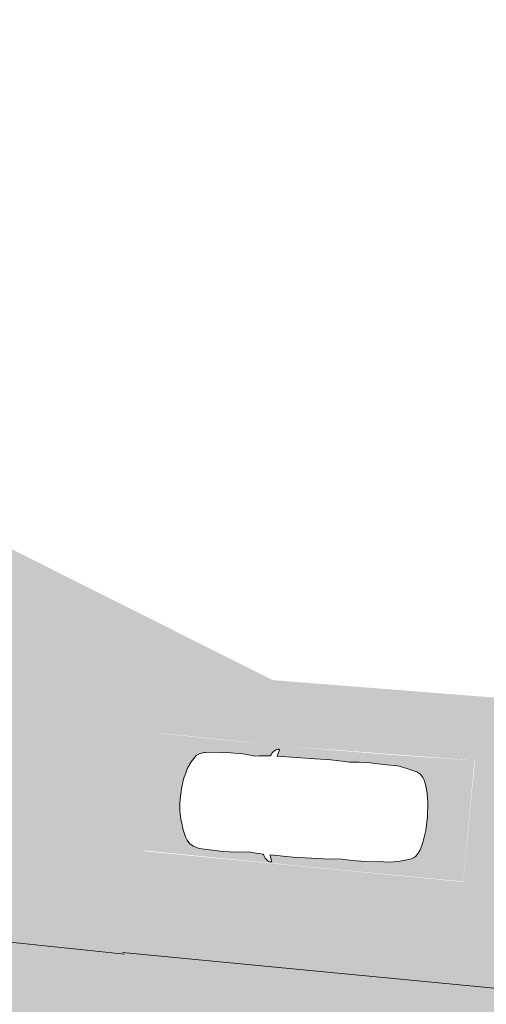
# Model space of a CAD drawing. Header units: metres. Extents: x -862 to 1262, y -354 to 644.
# Tile 20 of 256: x -593 to -584, y 433 to 453. Entities that reach past the tile are written whole.
import ezdxf

# ---------------------------------------------------------------- set-up
doc = ezdxf.new("R2010")
doc.units = ezdxf.units.M
doc.header["$LTSCALE"] = 0.5
doc.set_wipeout_variables(frame=1)
doc.layers.add('BPR_Verkehr_220520', color=7, linetype='Continuous')

# ---------------------------------------------------------------- blocks, each defined once
blk = doc.blocks.new('Fz_bmw_X5_2011_D-2')
at = {"color": 255, "linetype": 'Continuous', "lineweight": 5, "transparency": 33554687}
blk.add_wipeout([(2.185669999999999, -3.6133099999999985), (2.1640099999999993, -3.575199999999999), (2.1255999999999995, -3.53313), (2.094909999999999, -3.4908300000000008), (2.0694099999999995, -3.468309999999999), (2.0430899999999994, -3.44825), (2.01619, -3.430439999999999), (1.9889599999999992, -3.4147), (1.9616399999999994, -3.4008000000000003), (1.9344799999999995, -3.38856), (1.9177799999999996, -3.383589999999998), (1.8946899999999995, -3.005600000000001), (1.8883699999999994, -2.9398000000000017), (1.8660799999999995, -2.8137399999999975), (1.9198199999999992, -2.30358), (1.924889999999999, -1.8180300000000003), (1.8824699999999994, -0.9809399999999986), (1.8647399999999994, -0.8367199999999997), (1.8586899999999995, -0.806519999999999), (1.8071799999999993, -0.6463699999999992), (1.7200599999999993, -0.5048000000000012), (1.4663999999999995, -0.3167099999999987), (1.2294999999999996, -0.21199999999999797), (1.097979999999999, -0.16646999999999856), (0.9474299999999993, -0.1268799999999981), (0.8481399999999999, -0.09244999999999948), (0.7763799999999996, -0.07655999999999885), (0.587629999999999, -0.04262999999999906), (0.3946699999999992, -0.01875000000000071), (0, 0), (-0.19841000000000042, -0.0046400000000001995), (-0.39453000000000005, -0.018739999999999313), (-0.43227000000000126, -0.022599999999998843), (-0.5873999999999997, -0.04260000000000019), (-0.7760600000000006, -0.07650999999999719), (-0.8480200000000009, -0.09244999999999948), (-0.9469700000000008, -0.1268799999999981), (-1.0975200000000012, -0.16646999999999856), (-1.2370600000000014, -0.21260999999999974), (-1.4659400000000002, -0.3167099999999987), (-1.5892400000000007, -0.38613999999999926), (-1.7198100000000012, -0.5048000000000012), (-1.8069200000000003, -0.6463699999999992), (-1.8644900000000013, -0.8367199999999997), (-1.8822200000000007, -0.9809399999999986), (-1.9246400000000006, -1.8180300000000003), (-1.9195700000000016, -2.30358), (-1.8658300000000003, -2.8137399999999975), (-1.8944300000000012, -3.005600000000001), (-1.9147400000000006, -3.3718699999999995), (-1.9342300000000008, -3.38856), (-1.988700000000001, -3.4147), (-2.0428400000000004, -3.44825), (-2.0691600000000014, -3.468309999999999), (-2.0946600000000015, -3.4908300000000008), (-2.1190900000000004, -3.5160199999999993), (-2.1524200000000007, -3.560789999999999), (-2.1748800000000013, -3.5937399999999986), (-2.1946800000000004, -3.6431799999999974), (-2.197430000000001, -3.6870499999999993), (-2.1940900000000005, -3.7042899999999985), (-2.1770300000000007, -3.714129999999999), (-2.1705400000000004, -3.7128499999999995), (-1.9270300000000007, -3.645599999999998), (-1.9449100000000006, -4.544079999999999), (-1.9373400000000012, -5.73316), (-1.8857900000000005, -6.456580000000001), (-1.9148800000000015, -6.85278), (-1.9229600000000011, -7.3508000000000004), (-1.8837400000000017, -8.075700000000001), (-1.87888, -8.34469), (-1.8124000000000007, -8.709869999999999), (-1.7933500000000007, -8.789169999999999), (-1.6821900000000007, -9.15435), (-1.645890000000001, -9.22494), (-1.584540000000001, -9.29604), (-1.5032100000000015, -9.358089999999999), (-1.4485300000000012, -9.39049), (-1.3401400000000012, -9.44246), (-1.242220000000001, -9.480080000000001), (-1.1355700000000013, -9.51419), (-1.021310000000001, -9.54475), (-0.8584400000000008, -9.570789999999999), (-0.5423200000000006, -9.627400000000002), (0.00030999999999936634, -9.657779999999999), (0.5428699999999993, -9.627400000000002), (0.8586999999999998, -9.570789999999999), (0.8706099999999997, -9.573929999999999), (0.8764799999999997, -9.57443), (0.8883599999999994, -9.573820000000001), (0.8944899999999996, -9.572909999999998), (0.9008199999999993, -9.571729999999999), (1.021559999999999, -9.54475), (1.0500399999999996, -9.53763), (1.2424799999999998, -9.480080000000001), (1.399439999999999, -9.41583), (1.5034599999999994, -9.358089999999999), (1.584809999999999, -9.29604), (1.6461399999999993, -9.22494), (1.6663199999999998, -9.188020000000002), (1.6824399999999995, -9.15435), (1.6999399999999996, -9.109919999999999), (1.7375499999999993, -8.99537), (1.7935999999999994, -8.789169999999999), (1.8126499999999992, -8.709869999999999), (1.8642099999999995, -8.456959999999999), (1.8791299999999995, -8.34469), (1.8839999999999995, -8.216650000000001), (1.8943899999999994, -7.92823), (1.9232199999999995, -7.3508000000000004), (1.9235599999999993, -7.29713), (1.915129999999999, -6.85278), (1.8860399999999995, -6.456580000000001), (1.9178999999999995, -6.185029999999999), (1.9375899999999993, -5.73316), (1.9338599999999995, -5.134039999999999), (1.9250699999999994, -3.6445399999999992), (2.1707899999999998, -3.7128499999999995), (2.19644, -3.6968999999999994), (2.1980999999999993, -3.674509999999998), (2.1973, -3.6586599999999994)], dxfattribs=at)
at = {"color": 9, "linetype": 'Continuous', "lineweight": 5, "transparency": 33554687, "flags": 128}
blk.add_lwpolyline([(2.18567, -3.61331), (2.16401, -3.5752), (2.1256, -3.53313), (2.09491, -3.49083), (2.06941, -3.46831), (2.04309, -3.44825), (2.01619, -3.43044), (1.98896, -3.4147), (1.96164, -3.4008), (1.93448, -3.38856), (1.91778, -3.38359), (1.89469, -3.0056), (1.88837, -2.939800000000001), (1.86608, -2.81374), (1.91982, -2.30358), (1.92489, -1.81803), (1.88247, -0.98094), (1.86474, -0.83672), (1.85869, -0.80652), (1.80718, -0.64637), (1.72006, -0.5048), (1.4664, -0.31671), (1.2295, -0.212), (1.09798, -0.16647), (0.9474300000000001, -0.12688), (0.8481400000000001, -0.09245), (0.7763800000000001, -0.07656), (0.5876300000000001, -0.04263), (0.39467, -0.01875), (0, 0), (-0.19841, -0.00464), (-0.39453, -0.01874), (-0.43227, -0.0226), (-0.5873999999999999, -0.04260000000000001), (-0.7760600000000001, -0.07651000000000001), (-0.8480200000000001, -0.09245), (-0.9469700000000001, -0.12688), (-1.09752, -0.16647), (-1.23706, -0.21261), (-1.46594, -0.31671), (-1.58924, -0.38614), (-1.71981, -0.5048), (-1.80692, -0.64637), (-1.86449, -0.83672), (-1.88222, -0.98094), (-1.92464, -1.81803), (-1.91957, -2.30358), (-1.86583, -2.81374), (-1.89443, -3.0056), (-1.91474, -3.37187), (-1.93423, -3.38856), (-1.9887, -3.4147), (-2.04284, -3.44825), (-2.06916, -3.46831), (-2.09466, -3.49083), (-2.11909, -3.51602), (-2.15242, -3.56079), (-2.17488, -3.59374), (-2.19468, -3.64318), (-2.19743, -3.68705), (-2.19409, -3.70429), (-2.17703, -3.71413), (-2.17054, -3.71285), (-1.92703, -3.6456), (-1.94491, -4.54408), (-1.93734, -5.733160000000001), (-1.88579, -6.456580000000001), (-1.91488, -6.852780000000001), (-1.92296, -7.3508), (-1.88374, -8.075700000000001), (-1.87888, -8.34469), (-1.8124, -8.70987), (-1.79335, -8.78917), (-1.68219, -9.15435), (-1.64589, -9.22494), (-1.58454, -9.296040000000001), (-1.50321, -9.35809), (-1.44853, -9.390490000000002), (-1.34014, -9.44246), (-1.24222, -9.480080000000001), (-1.13557, -9.514190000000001), (-1.02131, -9.54475), (-0.8584400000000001, -9.57079), (-0.54232, -9.627400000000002), (0.00031, -9.65778), (0.5428700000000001, -9.627400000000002), (0.8587, -9.57079), (0.8706100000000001, -9.57393), (0.87648, -9.574430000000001), (0.88836, -9.573820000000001), (0.8944900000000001, -9.57291), (0.9008200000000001, -9.57173), (1.02156, -9.54475), (1.05004, -9.53763), (1.24248, -9.480080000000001), (1.39944, -9.415830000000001), (1.50346, -9.35809), (1.58481, -9.296040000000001), (1.64614, -9.22494), (1.66632, -9.188020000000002), (1.68244, -9.15435), (1.69994, -9.10992), (1.73755, -8.995370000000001), (1.7936, -8.78917), (1.81265, -8.70987), (1.86421, -8.45696), (1.87913, -8.34469), (1.884, -8.216650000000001), (1.89439, -7.928230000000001), (1.92322, -7.3508), (1.92356, -7.297130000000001), (1.91513, -6.852780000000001), (1.88604, -6.456580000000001), (1.9179, -6.18503), (1.93759, -5.733160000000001), (1.93386, -5.134040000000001), (1.92507, -3.64454), (2.17079, -3.71285), (2.19644, -3.6969), (2.1981, -3.67451), (2.1973, -3.65866)], close=True, dxfattribs=at)
at = {"color": 255, "linetype": 'Continuous', "lineweight": 5, "transparency": 33554687}
blk.add_wipeout([(-0.5423184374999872, -9.627401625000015), (0.00030800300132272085, -9.657776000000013), (0.5428741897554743, -9.62740162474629), (0.8586960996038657, -9.570794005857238), (0.87060537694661, -9.573930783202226), (0.8764773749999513, -9.574434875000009), (0.8883581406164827, -9.57382276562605), (0.8944877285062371, -9.572909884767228), (0.9008239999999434, -9.571728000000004), (1.0215574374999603, -9.544748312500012), (1.0500385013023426, -9.537630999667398), (1.2424758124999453, -9.480080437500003), (1.399442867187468, -9.415826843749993), (1.5034594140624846, -9.358088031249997), (1.5848056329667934, -9.29604498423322), (1.6461414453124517, -9.224935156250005), (1.6663199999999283, -9.188016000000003), (1.6824430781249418, -9.154353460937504), (1.6999421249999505, -9.109921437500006), (1.7375549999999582, -8.99537050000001), (1.7935999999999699, -8.789167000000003), (1.8126479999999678, -8.709872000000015), (1.8642080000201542, -8.45695999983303), (1.8791320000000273, -8.34468800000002), (1.8839968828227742, -8.216654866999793), (1.8943920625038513, -7.928229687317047), (1.9232159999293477, -7.350796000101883), (1.9235589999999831, -7.297127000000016), (1.9151274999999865, -6.852778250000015), (1.8860439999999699, -6.456584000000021), (1.91790285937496, -6.185025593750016), (1.9375906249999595, -5.733155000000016), (1.9338631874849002, -5.134035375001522), (1.9250697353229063, -3.6445397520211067), (2.1707880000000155, -3.712851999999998), (2.1964363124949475, -3.696896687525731), (2.1980999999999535, -3.674511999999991), (2.197302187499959, -3.6586612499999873), (2.1856679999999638, -3.613308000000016), (2.164007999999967, -3.575203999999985), (2.125596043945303, -3.533130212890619), (2.0949083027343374, -3.4908327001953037), (2.0694098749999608, -3.468309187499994), (2.043088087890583, -3.4482474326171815), (2.016188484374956, -3.430444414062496), (1.9889566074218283, -3.4146971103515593), (1.9616379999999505, -3.4008024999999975), (1.934478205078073, -3.3885575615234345), (1.9177777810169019, -3.383594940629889), (1.894685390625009, -3.0055995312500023), (1.8883720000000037, -2.939803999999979), (1.8660800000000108, -2.813743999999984), (1.919816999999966, -2.3035785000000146), (1.924894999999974, -1.818026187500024), (1.8824680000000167, -0.9809440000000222), (1.8647400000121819, -0.8367240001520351), (1.858694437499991, -0.8065238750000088), (1.8071764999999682, -0.6463710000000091), (1.7200613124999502, -0.5048046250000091), (1.4664000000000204, -0.31670800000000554), (1.2295020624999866, -0.21200325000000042), (1.0979793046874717, -0.1664726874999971), (0.9474274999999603, -0.12688099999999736), (0.8481419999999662, -0.09245350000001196), (0.7763840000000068, -0.0765559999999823), (0.5876313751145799, -0.042626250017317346), (0.39467200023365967, -0.018751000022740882), (-4.440892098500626e-16, 0), (-0.19840512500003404, -0.004637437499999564), (-0.39452500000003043, -0.018742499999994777), (-0.43227487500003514, -0.022603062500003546), (-0.5873973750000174, -0.042604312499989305), (-0.7760600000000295, -0.07651199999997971), (-0.8480160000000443, -0.09245350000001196), (-0.9469674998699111, -0.12688099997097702), (-1.0975200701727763, -0.1664726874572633), (-1.2370601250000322, -0.2126131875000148), (-1.4659439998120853, -0.31670799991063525), (-1.5892440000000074, -0.3861440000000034), (-1.719809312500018, -0.5048046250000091), (-1.806924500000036, -0.6463710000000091), (-1.86448800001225, -0.8367240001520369), (-1.8822160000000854, -0.9809440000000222), (-1.9246430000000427, -1.818026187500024), (-1.9195650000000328, -2.3035785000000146), (-1.8658280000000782, -2.813743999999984), (-1.894433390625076, -3.005599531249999), (-1.9147431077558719, -3.371867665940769), (-1.9342262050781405, -3.3885575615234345), (-1.9887046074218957, -3.4146971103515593), (-2.04283608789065, -3.4482474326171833), (-2.069157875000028, -3.468309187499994), (-2.0946563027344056, -3.4908327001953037), (-2.119085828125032, -3.5160209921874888), (-2.1524214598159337, -3.5607925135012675), (-2.1748830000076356, -3.5937415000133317), (-2.194684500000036, -3.6431809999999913), (-2.197433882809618, -3.687050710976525), (-2.1940884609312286, -3.704289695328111), (-2.177025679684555, -3.714127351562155), (-2.1705360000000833, -3.712851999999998), (-1.9270303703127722, -3.6456043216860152), (-1.9449120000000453, -4.544075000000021), (-1.9373386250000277, -5.7331550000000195), (-1.8857920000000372, -6.456584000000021), (-1.914875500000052, -6.852778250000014), (-1.922963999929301, -7.350796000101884), (-1.8837448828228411, -8.07570242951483), (-1.8788799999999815, -8.34468800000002), (-1.8123960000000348, -8.709872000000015), (-1.7933480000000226, -8.789167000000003), (-1.6821910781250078, -9.154353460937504), (-1.6458894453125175, -9.224935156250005), (-1.5845383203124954, -9.296044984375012), (-1.5032074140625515, -9.358088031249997), (-1.448532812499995, -9.390492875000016), (-1.340140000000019, -9.442455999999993), (-1.2422238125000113, -9.480080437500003), (-1.135567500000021, -9.514188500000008), (-1.0213054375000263, -9.544748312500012), (-0.8584440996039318, -9.570794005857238)], dxfattribs=at)
at = {"color": 9, "linetype": 'Continuous', "lineweight": 5, "transparency": 33554687, "flags": 128}
blk.add_lwpolyline([(-0.5423184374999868, -9.627401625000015), (0.0003080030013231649, -9.657776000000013), (0.5428741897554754, -9.627401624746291), (0.858696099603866, -9.57079400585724), (0.8706053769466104, -9.573930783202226), (0.8764773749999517, -9.574434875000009), (0.8883581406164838, -9.573822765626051), (0.8944877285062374, -9.57290988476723), (0.9008239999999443, -9.571728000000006), (1.021557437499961, -9.544748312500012), (1.050038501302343, -9.5376309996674), (1.242475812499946, -9.480080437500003), (1.399442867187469, -9.415826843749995), (1.503459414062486, -9.358088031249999), (1.584805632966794, -9.29604498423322), (1.646141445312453, -9.224935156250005), (1.666319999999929, -9.188016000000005), (1.682443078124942, -9.154353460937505), (1.699942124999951, -9.109921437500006), (1.737554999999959, -8.995370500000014), (1.793599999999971, -8.789167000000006), (1.812647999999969, -8.709872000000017), (1.864208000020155, -8.456959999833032), (1.879132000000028, -8.344688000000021), (1.883996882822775, -8.216654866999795), (1.894392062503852, -7.928229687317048), (1.923215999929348, -7.350796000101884), (1.923558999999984, -7.297127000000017), (1.915127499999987, -6.852778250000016), (1.886043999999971, -6.456584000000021), (1.917902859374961, -6.185025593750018), (1.93759062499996, -5.733155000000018), (1.933863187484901, -5.134035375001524), (1.925069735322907, -3.644539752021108), (2.170788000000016, -3.712851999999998), (2.196436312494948, -3.696896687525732), (2.198099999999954, -3.674511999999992), (2.19730218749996, -3.658661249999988), (2.185667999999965, -3.613308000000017), (2.164007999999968, -3.575203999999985), (2.125596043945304, -3.533130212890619), (2.094908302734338, -3.490832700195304), (2.069409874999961, -3.468309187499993), (2.043088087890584, -3.448247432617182), (2.016188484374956, -3.430444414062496), (1.988956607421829, -3.414697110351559), (1.961637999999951, -3.400802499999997), (1.934478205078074, -3.388557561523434), (1.917777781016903, -3.38359494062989), (1.89468539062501, -3.005599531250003), (1.888372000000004, -2.939803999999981), (1.866080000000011, -2.813743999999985), (1.919816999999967, -2.303578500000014), (1.924894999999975, -1.818026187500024), (1.882468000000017, -0.980944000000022), (1.864740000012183, -0.8367240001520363), (1.858694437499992, -0.8065238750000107), (1.807176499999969, -0.6463710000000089), (1.720061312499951, -0.5048046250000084), (1.466400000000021, -0.3167080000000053), (1.229502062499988, -0.2120032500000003), (1.097979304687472, -0.1664726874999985), (0.9474274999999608, -0.1268809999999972), (0.8481419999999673, -0.09245350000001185), (0.7763840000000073, -0.07655599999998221), (0.5876313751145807, -0.04262625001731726), (0.3946720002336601, -0.0187510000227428), (0, 0), (-0.1984051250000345, -0.0046374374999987), (-0.39452500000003, -0.01874249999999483), (-0.4322748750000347, -0.02260306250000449), (-0.5873973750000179, -0.04260431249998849), (-0.7760600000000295, -0.0765119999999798), (-0.8480160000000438, -0.09245350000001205), (-0.9469674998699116, -0.1268809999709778), (-1.097520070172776, -0.1664726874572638), (-1.237060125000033, -0.212613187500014), (-1.465943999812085, -0.3167079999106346), (-1.589244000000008, -0.3861440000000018), (-1.719809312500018, -0.5048046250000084), (-1.806924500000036, -0.6463710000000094), (-1.86448800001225, -0.8367240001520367), (-1.882216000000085, -0.9809440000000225), (-1.924643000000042, -1.818026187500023), (-1.919565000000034, -2.303578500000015), (-1.865828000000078, -2.813743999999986), (-1.894433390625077, -3.00559953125), (-1.914743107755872, -3.371867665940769), (-1.93422620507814, -3.388557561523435), (-1.988704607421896, -3.41469711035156), (-2.042836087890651, -3.448247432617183), (-2.069157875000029, -3.468309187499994), (-2.094656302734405, -3.490832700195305), (-2.119085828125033, -3.51602099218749), (-2.152421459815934, -3.56079251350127), (-2.174883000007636, -3.593741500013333), (-2.194684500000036, -3.643180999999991), (-2.197433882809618, -3.687050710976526), (-2.194088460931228, -3.704289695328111), (-2.177025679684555, -3.714127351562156), (-2.170536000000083, -3.712851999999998), (-1.927030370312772, -3.645604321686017), (-1.944912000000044, -4.544075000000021), (-1.937338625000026, -5.73315500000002), (-1.885792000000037, -6.456584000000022), (-1.914875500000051, -6.852778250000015), (-1.9229639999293, -7.350796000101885), (-1.883744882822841, -8.075702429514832), (-1.87887999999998, -8.344688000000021), (-1.812396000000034, -8.709872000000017), (-1.793348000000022, -8.789167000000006), (-1.682191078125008, -9.154353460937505), (-1.645889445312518, -9.224935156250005), (-1.584538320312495, -9.296044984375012), (-1.503207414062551, -9.358088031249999), (-1.448532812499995, -9.390492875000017), (-1.340140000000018, -9.442455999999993), (-1.242223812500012, -9.480080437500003), (-1.13556750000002, -9.51418850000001), (-1.021305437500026, -9.544748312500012), (-0.8584440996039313, -9.57079400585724), (-0.5423184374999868, -9.627401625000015)], close=True, dxfattribs=at)

msp = doc.modelspace()

# ---------------------------------------------------------------- hatches: boundary and pattern name
at = {"layer": 'BPR_Verkehr_220520', "linetype": 'Continuous', "lineweight": 0, "true_color": 0xe4e6e5, "transparency": 33554687}
h = msp.add_hatch(color=254, dxfattribs=at)
h.paths.add_polyline_path([(-698.9240738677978, 452.6214553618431), (-699.733108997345, 450.9008955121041), (-683.8798624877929, 406.3282036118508), (-682.0868180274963, 406.9708919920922), (-682.2006113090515, 407.3141090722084), (-682.3072113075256, 407.6317090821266), (-682.6753125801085, 409.0435167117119), (-682.8964143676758, 410.4856725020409), (-682.9681765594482, 411.9429128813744), (-682.8898396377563, 413.3998146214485), (-682.6622327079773, 414.8409580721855), (-682.2877647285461, 416.2510903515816), (-681.770399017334, 417.6152868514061), (-681.1156113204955, 418.9191090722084), (-680.2874557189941, 420.1578165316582), (-679.8508535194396, 420.7239383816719), (-679.3131113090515, 421.3756090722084), (-678.0912253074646, 422.7971613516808), (-676.6928651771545, 424.336823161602), (-676.3112959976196, 424.7381709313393), (-675.6341606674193, 425.4253893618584), (-674.9329056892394, 426.0879773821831), (-674.2084264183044, 426.7250890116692), (-673.461647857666, 427.335910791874), (-672.6935235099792, 427.9196628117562), (-671.9050340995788, 428.4755997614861), (-671.0971863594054, 429.0030118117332), (-670.2710117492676, 429.5012255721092), (-669.6467505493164, 429.8478969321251), (-669.0105134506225, 430.1720656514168), (-668.363109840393, 430.4733156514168), (-667.7053649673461, 430.7512629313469), (-667.0381172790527, 431.0055531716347), (-666.362217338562, 431.2358622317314), (-665.6785267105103, 431.4418965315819), (-664.9879169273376, 431.6233934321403), (-664.5536594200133, 431.7241551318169), (-664.1172639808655, 431.8152129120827), (-663.6789474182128, 431.8965215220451), (-663.2389274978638, 431.9680405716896), (-662.7974228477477, 432.0297345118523), (-662.3546528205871, 432.0815727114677), (-661.9108373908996, 432.1235294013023), (-661.4661971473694, 432.1555851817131), (-661.3796638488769, 432.160666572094), (-661.2931093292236, 432.1653728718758), (-661.2065352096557, 432.1697039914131), (-661.1199431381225, 432.1736598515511), (-661.033334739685, 432.177240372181), (-660.9467116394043, 432.1804454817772), (-660.8600754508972, 432.1832751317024), (-660.7734278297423, 432.1857292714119), (-659.3037338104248, 432.2133608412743), (-657.8337924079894, 432.2193861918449), (-656.3639212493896, 432.2038040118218), (-654.8944379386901, 432.1666176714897), (-653.4256599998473, 432.107835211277), (-651.957904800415, 432.0274693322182), (-650.4914894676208, 431.9255373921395), (-649.0267308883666, 431.8020614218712), (-648.6323390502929, 431.7651060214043), (-648.2380966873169, 431.726588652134), (-647.8440100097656, 431.6865099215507), (-647.4500851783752, 431.6448704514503), (-647.0563283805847, 431.6016709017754), (-646.6627457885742, 431.5569119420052), (-646.2693435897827, 431.5105942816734), (-645.876127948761, 431.4627186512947), (-608.2617194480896, 426.807386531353), (-607.1510102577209, 426.6706997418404), (-606.0401131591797, 426.5355490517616), (-604.9290302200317, 426.4019347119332), (-603.8177635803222, 426.2698569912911), (-602.7063153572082, 426.1393161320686), (-601.5946876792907, 426.0103123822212), (-600.4828826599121, 425.8828460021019), (-599.3709024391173, 425.7569172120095), (-598.5944911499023, 425.6699139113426), (-597.8179962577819, 425.5836602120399), (-597.0414184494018, 425.4981562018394), (-596.2647584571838, 425.4134019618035), (-595.488016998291, 425.3293975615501), (-594.7111948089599, 425.2461431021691), (-593.9342925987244, 425.1636386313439), (-593.157311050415, 425.081884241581), (-592.8507887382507, 425.0498408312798), (-592.5442543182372, 425.0179134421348), (-592.2377077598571, 424.986102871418), (-591.9311490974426, 424.954409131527), (-591.6245783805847, 424.922832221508), (-591.3179956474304, 424.8913721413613), (-591.0114009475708, 424.8600289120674), (-590.7047943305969, 424.8288025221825), (-590.0991783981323, 424.7674702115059), (-589.4935164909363, 424.7065935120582), (-588.8878089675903, 424.6461724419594), (-588.2820561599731, 424.5862070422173), (-587.6762584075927, 424.5266973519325), (-587.0704160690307, 424.467643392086), (-586.4645294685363, 424.4090452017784), (-585.8585994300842, 424.3508980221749), (-585.7824177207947, 424.3436204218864), (-585.706234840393, 424.3363499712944), (-585.6300512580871, 424.3290867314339), (-585.5538670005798, 424.3218307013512), (-585.4776820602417, 424.3145818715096), (-585.4014964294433, 424.3073402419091), (-585.3253101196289, 424.3001058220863), (-585.2491237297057, 424.2928786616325), (-561.4382702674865, 422.0352803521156), (-560.9383931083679, 421.9878850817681), (-559.5104947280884, 421.852500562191), (-559.2485393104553, 421.8277504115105), (-558.9865676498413, 421.8031726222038), (-558.7245798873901, 421.7787672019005), (-558.4625761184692, 421.7545341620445), (-558.2005564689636, 421.7304735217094), (-557.9385210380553, 421.7065852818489), (-557.6764699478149, 421.6828694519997), (-557.4144033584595, 421.6593255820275), (-556.2937040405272, 421.4873068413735), (-555.2035251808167, 421.1757512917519), (-554.1611694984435, 420.7295994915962), (-553.1831803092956, 420.1559323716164), (-552.2850793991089, 419.4638546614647), (-551.4811206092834, 418.6643504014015), (-550.7840636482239, 417.770108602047), (-550.2049715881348, 416.795321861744), (-550.0134033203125, 416.3972869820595), (-549.841606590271, 415.9903274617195), (-549.689995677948, 415.5754247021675), (-549.5589362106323, 415.1535792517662), (-549.4487442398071, 414.7258084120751), (-549.3596854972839, 414.2931437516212), (-549.2919747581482, 413.8566286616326), (-549.2457752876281, 413.4173158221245), (-549.242875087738, 413.3803352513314), (-549.24012733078, 413.343343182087), (-549.2375320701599, 413.3063400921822), (-549.2350893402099, 413.2693266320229), (-549.2327991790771, 413.2323034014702), (-549.230661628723, 413.1952710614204), (-549.2286767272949, 413.1582302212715), (-549.2268445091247, 413.1211813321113), (-549.2258451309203, 413.0995414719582), (-549.2248978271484, 413.0778992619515), (-549.2240026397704, 413.0562548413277), (-549.223159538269, 413.0346083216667), (-549.2223685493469, 413.0129598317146), (-549.2216296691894, 412.9913095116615), (-549.2209429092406, 412.9696574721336), (-549.2203082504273, 412.948003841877), (-549.605615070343, 407.2321739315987), (-544.168897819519, 406.8213330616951), (-543.9325186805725, 409.9493727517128), (-543.8531610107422, 410.9995243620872), (-543.5297781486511, 412.8751601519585), (-542.8568813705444, 414.6555522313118), (-541.8588468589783, 416.2762043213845), (-540.5718293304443, 417.6784068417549), (-539.0424521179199, 418.8113637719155), (-537.3261182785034, 419.6340327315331), (-535.485003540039, 420.1166118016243), (-533.5858039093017, 420.2416191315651), (-533.3607197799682, 420.2350219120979), (-533.1356318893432, 420.2285514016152), (-532.9105403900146, 420.2222076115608), (-532.6854453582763, 420.2159905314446), (-532.4603468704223, 420.2099001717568), (-532.2352449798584, 420.2039365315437), (-532.0101397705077, 420.198099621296), (-531.7850313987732, 420.1923894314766), (-531.7319487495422, 420.1908227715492), (-531.6788820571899, 420.1887863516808), (-531.6258354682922, 420.1862803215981), (-531.5728131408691, 420.1833048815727), (-531.5198192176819, 420.1798602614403), (-531.4668578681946, 420.175946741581), (-531.413933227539, 420.1715646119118), (-531.3610494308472, 420.1667142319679), (-471.8896987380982, 414.4466201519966), (-471.8167298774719, 414.4340952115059), (-471.7464104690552, 414.4109325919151), (-471.6802822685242, 414.377640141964), (-471.6197951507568, 414.3349478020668), (-471.5662753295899, 414.2837916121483), (-471.5208962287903, 414.2252932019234), (-471.4846528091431, 414.1607351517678), (-471.458339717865, 414.0915329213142), (-470.9498751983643, 412.3469959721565), (-467.074003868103, 411.9742055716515), (-456.5845948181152, 410.9653095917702), (-455.4479799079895, 410.7725371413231), (-454.350874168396, 410.41839920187), (-453.3160606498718, 409.9102499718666), (-452.3650287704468, 409.2586419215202), (-451.517528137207, 408.4771066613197), (-450.791158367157, 407.5818739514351), (-450.2010035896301, 406.5915346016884), (-449.7593130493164, 405.5266565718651), (-449.7466848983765, 405.4883630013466), (-449.7342498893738, 405.4500062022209), (-449.7220083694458, 405.4115872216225), (-449.709960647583, 405.3731070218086), (-449.6981070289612, 405.3345665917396), (-449.686447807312, 405.2959669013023), (-449.6749832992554, 405.2573089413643), (-449.6637138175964, 405.2185938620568), (-449.648486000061, 405.1650859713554), (-449.6336304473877, 405.1114735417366), (-449.6191480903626, 405.0577591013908), (-449.6050396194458, 405.0039452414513), (-449.5913057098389, 404.9500345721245), (-449.5779470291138, 404.8960297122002), (-449.5649642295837, 404.8419332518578), (-449.5523579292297, 404.7877478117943), (-448.3920222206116, 399.7205241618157), (-441.9215713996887, 399.5003504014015), (-441.9113037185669, 399.602522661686), (-441.8999874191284, 399.7045840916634), (-441.8876236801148, 399.8065239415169), (-441.8742138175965, 399.9083314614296), (-441.8597592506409, 400.0099959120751), (-441.8442614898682, 400.1115065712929), (-441.8277221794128, 400.2128527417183), (-441.8101431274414, 400.314023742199), (-441.803417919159, 400.3511796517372), (-441.7965524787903, 400.3883097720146), (-441.7895468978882, 400.4254137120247), (-441.782401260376, 400.4624909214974), (-441.7751156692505, 400.4995408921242), (-441.7676902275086, 400.5365630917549), (-441.7601250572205, 400.5735569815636), (-441.7524202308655, 400.6105221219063), (-441.6112498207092, 401.1939630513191), (-441.4353269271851, 401.7678825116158), (-441.2252854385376, 402.3302124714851), (-440.9818822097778, 402.878926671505), (-440.7059943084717, 403.412047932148), (-440.3986158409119, 403.9276552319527), (-440.0608543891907, 404.4238906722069), (-439.6939270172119, 404.8989661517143), (-439.6700663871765, 404.9279028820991), (-439.6460973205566, 404.9567500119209), (-439.6220202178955, 404.9855070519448), (-439.5978354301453, 405.0141735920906), (-439.5735433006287, 405.0427492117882), (-439.5491441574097, 405.0712335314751), (-439.5246383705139, 405.0996261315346), (-439.5000264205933, 405.1279264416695), (-438.9174169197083, 405.7409368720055), (-438.2850945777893, 406.3025275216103), (-437.607581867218, 406.8086817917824), (-436.8897245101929, 407.2557795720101), (-436.1366567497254, 407.6406231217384), (-435.3537646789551, 407.9604599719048), (-434.5466476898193, 408.2130025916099), (-433.7210793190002, 408.396449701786), (-433.6839800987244, 408.4029888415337), (-433.6468564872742, 408.4093881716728), (-433.6097090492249, 408.4156476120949), (-433.5725382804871, 408.4217670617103), (-433.5353447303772, 408.4277464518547), (-433.4981289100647, 408.4335856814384), (-433.4608913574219, 408.4392846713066), (-433.4236326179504, 408.444843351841), (-433.2138966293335, 408.4734657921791), (-433.0036017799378, 408.4976423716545), (-432.792842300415, 408.5173622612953), (-432.5817126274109, 408.5326166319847), (-432.3703073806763, 408.5433986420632), (-432.1587212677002, 408.5497034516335), (-431.9470491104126, 408.5515282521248), (-431.7353857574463, 408.5488722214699), (-431.6598614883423, 408.5468393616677), (-431.5843547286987, 408.5442360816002), (-431.5088697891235, 408.541062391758), (-431.4334109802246, 408.5373184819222), (-431.3579826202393, 408.5330045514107), (-431.2825890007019, 408.5281208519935), (-431.2072344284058, 408.5226676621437), (-431.1319232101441, 408.516645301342), (-431.115195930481, 408.515229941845), (-431.098471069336, 408.5137865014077), (-431.0817486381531, 408.5123149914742), (-431.0650287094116, 408.5108154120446), (-431.0483113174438, 408.5092877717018), (-431.0315965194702, 408.507732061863), (-431.014884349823, 408.5061483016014), (-430.9981748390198, 408.5045364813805), (-429.8108804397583, 408.3913689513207), (-429.1806362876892, 408.3332186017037), (-428.5502717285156, 408.2763892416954), (-427.9197894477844, 408.2208810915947), (-427.2891922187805, 408.1666944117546), (-426.6584828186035, 408.1138294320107), (-426.0276639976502, 408.0622863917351), (-425.3967385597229, 408.0120655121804), (-424.765709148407, 407.9631670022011), (-424.1666581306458, 407.567010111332), (-422.3442588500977, 407.4370523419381), (-420.521107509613, 407.3181092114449), (-418.6972707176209, 407.2101850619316), (-416.8728150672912, 407.1132838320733), (-415.0478071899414, 407.0274090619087), (-413.222313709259, 406.9525638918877), (-411.3964012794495, 406.8887510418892), (-409.5701366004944, 406.8359728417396), (-408.7588043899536, 406.8114880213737), (-407.9477127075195, 406.7800279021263), (-407.136921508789, 406.7415948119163), (-406.3264907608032, 406.6961915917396), (-405.5164803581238, 406.6438215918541), (-404.7069502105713, 406.5844886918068), (-403.8979601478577, 406.5181972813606), (-403.0895700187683, 406.4449522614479), (-337.0833149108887, 400.1781649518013), (-336.6982389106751, 400.1540663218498), (-336.3124102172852, 400.1547670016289), (-335.9274242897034, 400.1802641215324), (-335.5448730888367, 400.230452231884), (-335.166338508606, 400.3051238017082), (-334.793385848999, 400.403970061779), (-334.4275573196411, 400.5265822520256), (-334.0703645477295, 400.6724509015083), (-333.8316809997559, 400.7728834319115), (-333.5888862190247, 400.8629235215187), (-333.3424324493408, 400.9424034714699), (-333.0927787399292, 401.01117522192), (-332.8403901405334, 401.0691106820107), (-332.5857367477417, 401.1161019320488), (-332.3292929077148, 401.1520614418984), (-332.0715363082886, 401.1769222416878), (-331.9448769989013, 401.1850390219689), (-331.8180743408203, 401.1904749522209), (-331.6911850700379, 401.1932274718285), (-331.5642659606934, 401.1932953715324), (-331.4373738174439, 401.1906786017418), (-331.3105654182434, 401.1853783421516), (-331.1838975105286, 401.1773969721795), (-331.0574267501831, 401.1667380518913), (-316.6149819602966, 399.7955694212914), (-316.1051357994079, 399.7339180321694), (-315.5991270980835, 399.6461729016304), (-315.0982904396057, 399.5325654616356), (-314.6039467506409, 399.3933953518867), (-314.1173998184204, 399.2290296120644), (-313.6399328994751, 399.0399017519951), (-313.172805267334, 398.8265105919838), (-312.7172489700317, 398.5894189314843), (-312.4436175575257, 398.4283517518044), (-312.1788891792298, 398.2530359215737), (-311.9238058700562, 398.0639611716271), (-311.6790819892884, 397.8616569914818), (-311.4454028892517, 397.6466899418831), (-311.2234229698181, 397.4196620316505), (-311.0137638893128, 397.1812090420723), (-310.8170127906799, 396.9319987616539), (-303.4797761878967, 401.8853854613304), (-303.6926952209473, 402.2303774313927), (-303.8796245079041, 402.5901153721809), (-304.0395476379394, 402.9626452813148), (-304.1715957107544, 403.3459431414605), (-304.2750512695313, 403.7379264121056), (-304.349352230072, 404.1364653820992), (-304.3940948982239, 404.5393947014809), (-304.4090361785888, 404.9445251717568), (-304.3880193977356, 405.4248821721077), (-304.325129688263, 405.9015680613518), (-304.2208476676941, 406.3709397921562), (-304.0759703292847, 406.8294101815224), (-303.8916048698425, 407.2734754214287), (-303.6691603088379, 407.6997417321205), (-303.4103366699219, 408.1049514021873), (-303.1171119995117, 408.4860076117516), (-308.4660243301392, 415.1750665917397), (-308.5006226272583, 415.1426362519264), (-308.5351108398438, 415.1100889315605), (-308.5694886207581, 415.0774249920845), (-308.6037555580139, 415.04464479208), (-308.6379112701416, 415.0117487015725), (-308.6719553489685, 414.9787371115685), (-308.7058874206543, 414.9456104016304), (-308.7397071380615, 414.9123689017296), (-309.5611798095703, 414.1568714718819), (-310.4333208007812, 413.4604780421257), (-311.3518866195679, 412.8265769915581), (-312.3124078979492, 412.2582526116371), (-313.3102111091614, 411.7582701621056), (-314.3404413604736, 411.3290623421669), (-315.3980859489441, 410.9727175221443), (-316.4779988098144, 410.690969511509), (-316.5163759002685, 410.6824240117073), (-316.5547738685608, 410.6739728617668), (-316.5931924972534, 410.6656160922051), (-316.6316315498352, 410.6573537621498), (-316.6700907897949, 410.6491859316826), (-316.7085699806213, 410.6411126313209), (-316.7470688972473, 410.6331339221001), (-316.7855872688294, 410.6252496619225), (-317.0599200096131, 410.5719401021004), (-317.3351419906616, 410.5234301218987), (-317.6111692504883, 410.4797345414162), (-317.8879175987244, 410.4408666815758), (-318.1653025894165, 410.4068384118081), (-318.4432395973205, 410.377660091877), (-318.7216438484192, 410.3533406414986), (-319.0004301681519, 410.3338840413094), (-319.0411698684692, 410.3314006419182), (-319.081911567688, 410.3289213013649), (-319.1226535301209, 410.3264461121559), (-319.163395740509, 410.3239750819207), (-319.2041381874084, 410.3215082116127), (-319.2448809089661, 410.3190455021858), (-319.2856238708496, 410.3165869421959), (-319.3263665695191, 410.3141325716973), (-319.4021290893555, 410.3095796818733), (-319.4778914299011, 410.3050412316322), (-319.5536546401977, 410.3005171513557), (-319.6294186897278, 410.2960074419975), (-319.7051835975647, 410.2915121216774), (-319.7809493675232, 410.2870311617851), (-319.8567159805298, 410.2825645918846), (-319.9324843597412, 410.278112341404), (-320.0461043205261, 410.2714637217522), (-320.1597261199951, 410.2648464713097), (-320.2733497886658, 410.2582615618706), (-320.3869753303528, 410.251709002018), (-320.5006027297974, 410.2451887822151), (-320.6142319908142, 410.2387009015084), (-320.727863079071, 410.2322453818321), (-320.8414960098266, 410.2258222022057), (-320.8865078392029, 410.2232870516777), (-320.9315199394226, 410.2207567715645), (-320.9765323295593, 410.2182315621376), (-321.021544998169, 410.2157114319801), (-321.0665579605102, 410.2131963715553), (-321.1115711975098, 410.2106863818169), (-321.1565847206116, 410.2081814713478), (-321.2015985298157, 410.2056816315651), (-321.2578179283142, 410.2030916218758), (-321.3140760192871, 410.2015564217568), (-321.3703530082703, 410.2010768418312), (-321.4266290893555, 410.201653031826), (-321.4828844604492, 410.2032847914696), (-321.5390993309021, 410.2059715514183), (-321.5952538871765, 410.2097123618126), (-321.6513284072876, 410.2145059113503), (-331.7910863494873, 411.1771981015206), (-334.2798943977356, 411.4134913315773), (-335.6721774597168, 411.545677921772), (-341.3250061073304, 412.0823706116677), (-352.4581547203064, 413.1393776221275), (-354.9469627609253, 413.3756708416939), (-366.4552095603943, 414.4682905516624), (-368.9440175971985, 414.7045837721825), (-386.9032679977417, 416.4096767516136), (-389.3920760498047, 416.6459699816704), (-401.1790587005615, 417.7650535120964), (-403.6678667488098, 418.0013467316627), (-419.9118178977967, 419.5435852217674), (-420.0835806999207, 419.5599530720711), (-420.2553319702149, 419.5764404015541), (-420.4270717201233, 419.593047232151), (-420.5987998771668, 419.6097735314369), (-420.7705163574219, 419.6266193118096), (-420.94222108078, 419.6435845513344), (-421.1139139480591, 419.6606692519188), (-421.2855948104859, 419.6778733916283), (-421.5343271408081, 419.7030130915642), (-421.7830340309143, 419.7284031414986), (-422.031715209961, 419.7540439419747), (-422.2803703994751, 419.7799354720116), (-422.5289993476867, 419.8060776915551), (-422.7776018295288, 419.8324705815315), (-423.026177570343, 419.8591141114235), (-423.27472631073, 419.8860082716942), (-423.2751157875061, 419.8824256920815), (-423.3364038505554, 419.8939911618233), (-423.3976986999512, 419.9055205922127), (-423.4590003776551, 419.9170136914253), (-423.5203088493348, 419.9284704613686), (-423.5816241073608, 419.9398908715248), (-423.6429461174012, 419.951274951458), (-423.7042748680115, 419.9626226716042), (-423.7656103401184, 419.9739340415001), (-423.7717566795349, 419.9405502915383), (-425.1702356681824, 420.1977088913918), (-426.5721521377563, 420.4354151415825), (-427.9772355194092, 420.6536231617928), (-429.3852146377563, 420.8522908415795), (-430.7958177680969, 421.031379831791), (-432.2087726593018, 421.1908555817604), (-433.6238066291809, 421.3306873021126), (-435.0406465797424, 421.4508480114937), (-440.167746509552, 421.9439845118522), (-441.1463787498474, 422.099769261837), (-442.0982432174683, 422.3753485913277), (-443.0087349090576, 422.7664941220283), (-443.8638836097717, 423.2672042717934), (-444.6505682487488, 423.8697963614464), (-445.3567182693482, 424.5650244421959), (-445.971498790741, 425.3422212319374), (-446.4854768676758, 426.1894617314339), (-446.671528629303, 426.5395995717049), (-446.8400035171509, 426.8985257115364), (-446.9904877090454, 427.2653584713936), (-447.122611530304, 427.6391967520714), (-447.2360504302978, 428.0191222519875), (-447.3305257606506, 428.4042016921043), (-447.4058054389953, 428.7934891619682), (-447.4617045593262, 429.1860283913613), (-448.144505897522, 435.0119110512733), (-448.3912080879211, 436.8820848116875), (-453.5992082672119, 437.6305918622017), (-453.5770010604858, 437.5521230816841), (-453.5554344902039, 437.4734757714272), (-453.5345100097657, 437.3946552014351), (-453.5142290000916, 437.315666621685), (-453.4945928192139, 437.2365152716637), (-453.4756027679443, 437.1572064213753), (-453.4572601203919, 437.0777453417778), (-453.4395660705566, 436.9981373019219), (-453.2132246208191, 435.1175267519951), (-453.3455613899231, 433.2279732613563), (-453.8318312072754, 431.3972720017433), (-454.6545870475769, 429.6911072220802), (-455.7843090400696, 428.1706948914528), (-457.180463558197, 426.8905863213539), (-458.7929575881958, 425.8967108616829), (-460.5639360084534, 425.2247280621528), (-460.9877226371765, 425.0928008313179), (-461.4150578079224, 424.9728651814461), (-461.8456022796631, 424.8650163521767), (-462.2790142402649, 424.7693399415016), (-462.7149496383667, 424.6859119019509), (-463.1530623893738, 424.6147984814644), (-463.5930047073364, 424.5560561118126), (-464.0344273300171, 424.5097314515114), (-464.2805631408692, 424.4835636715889), (-464.5271863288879, 424.4624782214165), (-464.7741919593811, 424.4464840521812), (-465.021474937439, 424.4355879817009), (-465.2689300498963, 424.4297946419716), (-465.5164519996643, 424.4291064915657), (-465.763935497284, 424.4335238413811), (-466.0112752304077, 424.4430447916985), (-466.0818296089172, 424.4466980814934), (-466.1523612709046, 424.4507664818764), (-466.2228677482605, 424.4552500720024), (-466.2933466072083, 424.4601487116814), (-466.3637954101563, 424.4654622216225), (-466.4342117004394, 424.4711904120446), (-466.5045930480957, 424.4773331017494), (-466.5749370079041, 424.4838900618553), (-593.8502686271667, 436.7255301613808), (-594.0957552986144, 436.7594243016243), (-594.3376069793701, 436.8134639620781), (-594.5741733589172, 436.8872804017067), (-594.8038401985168, 436.9803699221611), (-595.025040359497, 437.0920973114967), (-595.236264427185, 437.2217002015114), (-595.4360711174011, 437.3682942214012), (-595.6230970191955, 437.5308790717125), (-596.0878776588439, 438.0034893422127), (-596.5166131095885, 438.5090260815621), (-596.9069777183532, 439.0447470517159), (-597.2568539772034, 439.6077462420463), (-597.5643439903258, 440.1949696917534), (-597.8277797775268, 440.8032320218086), (-598.0457323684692, 441.4292337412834), (-598.2170194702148, 442.0695791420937), (-598.2257427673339, 442.1081643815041), (-598.2342963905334, 442.1467876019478), (-598.2426801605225, 442.1854480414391), (-598.2508939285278, 442.2241449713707), (-598.2589375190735, 442.2628776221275), (-598.2668107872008, 442.301645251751), (-598.2745135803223, 442.3404471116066), (-598.2820457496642, 442.3792824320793), (-598.3114525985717, 442.5406449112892), (-598.337913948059, 442.7025164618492), (-598.3614209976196, 442.864843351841), (-598.3819659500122, 443.0275716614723), (-598.3995419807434, 443.1906473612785), (-598.4141432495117, 443.3540162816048), (-598.4257649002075, 443.5176241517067), (-598.4344030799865, 443.6814166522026), (-598.4471615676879, 444.0239528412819), (-598.4555704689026, 444.3666233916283), (-598.4596284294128, 444.7093730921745), (-598.4593348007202, 445.052146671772), (-598.454689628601, 445.3948889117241), (-598.4456936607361, 445.7375445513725), (-598.4323483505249, 446.0800583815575), (-598.4146562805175, 446.4223752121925), (-598.4124537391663, 446.4598642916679), (-598.410199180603, 446.4973502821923), (-598.4078924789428, 446.5348330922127), (-598.4055336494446, 446.5723126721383), (-598.4031226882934, 446.6097889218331), (-598.4006596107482, 446.6472617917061), (-598.3981444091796, 446.684731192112), (-598.3955770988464, 446.7221970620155), (-598.3931433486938, 446.7570272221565), (-598.3906646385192, 446.7918542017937), (-598.3881408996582, 446.8266779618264), (-598.3855721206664, 446.8614984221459), (-598.3829583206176, 446.8963155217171), (-598.3802994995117, 446.9311292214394), (-598.3775956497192, 446.9659394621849), (-598.3748467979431, 447.0007461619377), (-597.9798539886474, 451.9613634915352), (-603.9464456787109, 452.36105945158), (-604.2394252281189, 448.9806540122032), (-604.3742859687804, 447.4246274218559), (-604.4396921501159, 446.6699692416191), (-604.4866543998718, 446.2248085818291), (-604.550186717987, 445.7817091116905), (-604.63020072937, 445.3412874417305), (-604.7265850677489, 444.9041564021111), (-604.8392056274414, 444.4709242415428), (-604.9679057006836, 444.0421938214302), (-605.1125062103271, 443.6185616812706), (-605.2728059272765, 443.2006173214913), (-605.2875194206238, 443.1644654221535), (-605.3023504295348, 443.1283615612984), (-605.3172987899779, 443.0923061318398), (-605.3323643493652, 443.0562995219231), (-605.3475469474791, 443.0203421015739), (-605.3628464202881, 442.9844342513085), (-605.3782626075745, 442.9485763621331), (-605.3937952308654, 442.9127687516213), (-605.4462622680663, 442.7941091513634), (-605.5000091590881, 442.6760237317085), (-605.555029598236, 442.5585263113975), (-605.6113171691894, 442.4416306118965), (-605.6688652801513, 442.3253503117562), (-605.7276672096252, 442.2096989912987), (-605.7877160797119, 442.094690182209), (-605.8490048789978, 441.9803373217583), (-605.8878589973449, 441.9093469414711), (-605.9271909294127, 441.8386202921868), (-605.9669989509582, 441.7681604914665), (-606.0072812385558, 441.6979707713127), (-606.0480359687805, 441.628054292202), (-606.0892612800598, 441.5584142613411), (-606.1309552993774, 441.4890538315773), (-606.1731161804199, 441.4199760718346), (-606.6725290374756, 440.7245115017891), (-607.2658472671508, 440.1072128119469), (-607.9409888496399, 439.5806503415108), (-608.6842055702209, 439.1555467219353), (-609.4803629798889, 438.8405585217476), (-610.3132485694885, 438.6420999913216), (-611.1659019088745, 438.5642124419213), (-612.0209600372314, 438.6084819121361), (-619.7508915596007, 439.5651737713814), (-620.3463483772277, 439.638870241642), (-620.5612964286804, 437.9021211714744), (-622.5488830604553, 438.1481140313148), (-623.2621178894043, 438.2363872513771), (-623.6229397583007, 438.2843828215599), (-623.9828285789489, 438.3389357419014), (-624.3416649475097, 438.4000294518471), (-624.6993300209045, 438.467643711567), (-625.0557052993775, 438.5417561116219), (-625.4106727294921, 438.6223421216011), (-625.7641147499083, 438.7093750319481), (-626.1159142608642, 438.8028260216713), (-626.3269500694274, 438.8610827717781), (-626.5379153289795, 438.9195940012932), (-626.7488098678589, 438.9783596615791), (-626.9596333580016, 439.0373796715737), (-627.1703855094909, 439.0966539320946), (-627.3810660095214, 439.1561823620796), (-627.5916745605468, 439.2159648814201), (-627.8022109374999, 439.2760014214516), (-630.4903129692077, 440.0216230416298), (-633.1897389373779, 440.7251452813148), (-635.8998295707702, 441.3863962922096), (-638.619922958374, 442.0052145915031), (-641.3493547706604, 442.581449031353), (-644.0874583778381, 443.1149588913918), (-646.8335650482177, 443.6056138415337), (-649.5870040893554, 444.0532940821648), (-651.6244202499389, 444.3661034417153), (-653.6624716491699, 444.6747468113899), (-655.7011497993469, 444.9792229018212), (-657.7404461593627, 445.2795304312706), (-659.7803522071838, 445.575668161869), (-661.8208594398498, 445.8676348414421), (-663.8619592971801, 446.1554292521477), (-665.9036432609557, 446.4390501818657), (-668.430758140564, 446.7710771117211), (-670.9618991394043, 447.0708717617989), (-673.4966551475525, 447.3383854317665), (-676.0346144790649, 447.5735746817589), (-678.5753649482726, 447.776401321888), (-681.118493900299, 447.9468323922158), (-683.6635882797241, 448.0848402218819), (-686.2102347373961, 448.1904023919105), (-686.674168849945, 448.2066725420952), (-686.6741687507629, 448.2066756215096), (-687.5662964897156, 448.2533203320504), (-688.4562951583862, 448.3305860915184), (-689.343114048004, 448.4383816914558), (-690.225706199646, 448.5765798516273), (-691.1030296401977, 448.7450174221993), (-691.9740486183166, 448.9434955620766), (-692.8377348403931, 449.1717799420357), (-693.6930714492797, 449.429592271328), (-694.4220439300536, 449.6871991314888), (-695.134413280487, 449.9876855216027), (-695.827659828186, 450.3299886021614), (-696.4993315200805, 450.7128976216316), (-697.1470526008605, 451.1350582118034), (-697.7685320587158, 451.5949771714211), (-698.3615716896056, 452.091027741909)])
h.paths.add_polyline_path([(-314.4534367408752, 406.8875821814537), (-314.2461105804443, 406.8794389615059), (-314.0449273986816, 406.8286875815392), (-313.8585481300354, 406.7375111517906), (-313.6949964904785, 406.609834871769), (-313.5613134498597, 406.4511552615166), (-313.4632541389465, 406.2683035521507), (-313.405040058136, 406.0691516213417), (-313.3891773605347, 405.862273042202), (-313.4311185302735, 404.3321565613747), (-313.4575713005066, 404.1294769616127), (-313.5246820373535, 403.9364098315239), (-313.6296469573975, 403.7610213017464), (-313.7680807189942, 403.6106389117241), (-313.9341997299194, 403.4915454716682), (-314.121063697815, 403.4087165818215), (-314.3208656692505, 403.3656127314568), (-314.5252582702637, 403.3640333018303), (-327.2061687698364, 404.5679615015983), (-327.3433038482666, 404.5940301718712), (-327.47323279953, 404.6450602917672), (-327.591454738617, 404.7192841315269), (-327.6938743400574, 404.8141304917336), (-327.7769436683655, 404.9263137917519), (-327.8377851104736, 405.0519478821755), (-327.8742910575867, 405.1866806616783), (-327.8851981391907, 405.3258448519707), (-327.8701260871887, 405.4646197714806), (-327.8295982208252, 405.5981979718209), (-327.7650184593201, 405.7219521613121), (-327.6786239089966, 405.8315953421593), (-327.5734073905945, 405.923329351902), (-327.4530137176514, 405.9939764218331), (-327.3216134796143, 406.0410892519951), (-327.1837584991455, 406.0630358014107)])
h.paths.add_polyline_path([(-435.5978105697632, 416.1937824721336), (-435.2678997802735, 416.1893640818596), (-434.938730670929, 416.1668174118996), (-433.2490071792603, 416.0042958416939), (-432.2713347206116, 415.9054106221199), (-431.2946811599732, 415.7969230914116), (-430.3191408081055, 415.6788437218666), (-429.3448078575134, 415.5511839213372), (-428.3717763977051, 415.4139560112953), (-427.4001403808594, 415.2671732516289), (-426.4299936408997, 415.1108498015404), (-425.4614298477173, 414.9450007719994), (-425.1624679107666, 414.8922957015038), (-424.9967999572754, 414.8618872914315), (-424.8315747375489, 414.829158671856), (-424.6668251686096, 414.794114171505), (-424.5025837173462, 414.7567607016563), (-424.3388827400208, 414.7171056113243), (-424.1757544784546, 414.675156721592), (-424.0132310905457, 414.6309222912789), (-423.8513445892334, 414.5844110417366), (-423.7230288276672, 414.5333077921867), (-423.6062594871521, 414.459542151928), (-423.5049969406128, 414.3656148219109), (-423.4226753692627, 414.2547112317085), (-423.3620866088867, 414.1305925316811), (-423.3252854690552, 413.997468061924), (-423.3135200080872, 413.8598525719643), (-423.327189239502, 413.7224131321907), (-423.3658295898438, 413.5898107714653), (-423.4281306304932, 413.4665425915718), (-423.5119794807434, 413.3567890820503), (-423.6145325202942, 413.2642724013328), (-423.7323117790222, 413.1921301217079), (-423.8613229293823, 413.1428088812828), (-423.9971907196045, 413.1179813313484), (-424.1353073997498, 413.1184890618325), (-437.3560079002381, 414.3900870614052), (-437.4804451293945, 414.4127710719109), (-437.5993006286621, 414.4560441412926), (-437.7091937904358, 414.5186754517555), (-437.8069989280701, 414.5988835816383), (-437.8899341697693, 414.6943871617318), (-437.9556405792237, 414.802469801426), (-438.0022492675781, 414.920057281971), (-438.0284345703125, 415.0438050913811), (-438.0334516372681, 415.1701933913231), (-438.0171577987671, 415.2956273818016), (-437.9800165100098, 415.4165393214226), (-437.9230841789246, 415.5294901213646), (-437.8479801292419, 415.6312671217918), (-437.7568405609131, 415.7189754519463), (-437.6522577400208, 415.7901204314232), (-437.5372066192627, 415.8426792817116), (-437.2236634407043, 415.9453989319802), (-436.9049478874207, 416.0307280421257), (-436.5820237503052, 416.0984085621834), (-436.2558675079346, 416.1482358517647), (-435.9274654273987, 416.1800592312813)])
h.paths.add_polyline_path([(-556.9285757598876, 427.9000870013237), (-459.8768693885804, 418.5654261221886), (-459.7460734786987, 418.5409882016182), (-459.6216544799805, 418.4938215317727), (-459.5075284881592, 418.4254107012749), (-459.4072876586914, 418.337908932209), (-459.3240870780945, 418.2340703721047), (-459.2605455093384, 418.1171633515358), (-459.2186629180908, 417.9908675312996), (-459.1997575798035, 417.8591581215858), (-459.2044245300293, 417.7261806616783), (-459.2325168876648, 417.5961206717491), (-459.283150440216, 417.4730717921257), (-459.3547314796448, 417.360907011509), (-459.4450069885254, 417.2631567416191), (-459.5511355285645, 417.1828976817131), (-459.6697766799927, 417.1226560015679), (-459.7971961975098, 417.084327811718), (-460.2384251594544, 417.0019092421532), (-460.6824275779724, 416.9360483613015), (-461.1285824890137, 416.8868387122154), (-461.5762656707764, 416.8543491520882), (-462.0248507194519, 416.8386251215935), (-462.473710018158, 416.8396886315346), (-462.9222155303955, 416.8575381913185), (-463.3697397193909, 416.8921488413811), (-557.1173569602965, 425.9090146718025), (-557.3097626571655, 425.9465583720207), (-557.4911469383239, 426.0209171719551), (-557.6545392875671, 426.1292335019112), (-557.7936606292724, 426.2673448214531), (-557.9031646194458, 426.4299435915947), (-557.9788430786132, 426.6107812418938), (-558.0177877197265, 426.8029082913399), (-558.0185025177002, 426.9989414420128), (-557.9809588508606, 427.1913471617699), (-557.9066000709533, 427.3727314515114), (-557.7982837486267, 427.5361238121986), (-557.6601724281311, 427.6752451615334), (-557.4975736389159, 427.7847491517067), (-557.3167359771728, 427.8604276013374), (-557.1246089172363, 427.8993722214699)])
h.paths.add_polyline_path([(-690.8309165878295, 434.818416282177), (-689.2176765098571, 434.7822776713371), (-687.6046828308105, 434.7364439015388), (-685.9919943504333, 434.6808990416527), (-684.3796695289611, 434.6156451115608), (-682.7677668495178, 434.5406844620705), (-681.156344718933, 434.4560198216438), (-679.5454615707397, 434.3616542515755), (-677.9351758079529, 434.2575911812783), (-677.5298699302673, 434.1728890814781), (-677.1631619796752, 433.9806078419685), (-676.8629949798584, 433.6953946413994), (-676.652241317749, 433.3389823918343), (-676.5469601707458, 432.9385293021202), (-676.5551738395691, 432.5245494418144), (-676.676256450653, 432.1285875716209), (-676.9009816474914, 431.780815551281), (-686.605990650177, 420.5387610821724), (-686.7510313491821, 420.4093078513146), (-686.9244721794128, 420.3214828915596), (-687.1146594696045, 420.2811872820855), (-687.3088143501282, 420.2911284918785), (-687.4938913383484, 420.3506385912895), (-687.6574549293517, 420.4557190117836), (-687.7885151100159, 420.59930931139), (-687.8782658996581, 420.7717614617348), (-692.2690953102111, 432.8045024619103), (-692.3513382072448, 433.1579312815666), (-692.3463054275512, 433.5207677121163), (-692.2542890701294, 433.8717785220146), (-692.080674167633, 434.1904216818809), (-691.8356210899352, 434.4580493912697), (-691.5334709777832, 434.6589993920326), (-691.1919063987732, 434.7815116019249)])
at = {"layer": 'BPR_Verkehr_220520', "linetype": 'Continuous', "lineweight": 0, "true_color": 0xece5cf, "transparency": 33554687}
h = msp.add_hatch(color=254, dxfattribs=at)
edge = h.paths.add_edge_path()
edge.add_line((-588.4031113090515, 439.7716090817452), (-593.9061113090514, 442.5296090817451))
edge.add_line((-593.9061113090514, 442.5296090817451), (-595.8181113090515, 448.3516090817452))
edge.add_line((-595.8181113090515, 448.3516090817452), (-595.5870353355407, 451.8010709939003))
edge.add_line((-595.5870353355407, 451.8010709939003), (-597.9798539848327, 451.9613634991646))
edge.add_line((-597.9798539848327, 451.9613634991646), (-598.3748467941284, 447.0007461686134))
edge.add_line((-598.3748467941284, 447.0007461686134), (-598.3748467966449, 447.000746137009))
edge.add_arc((-571.4600353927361, 444.8576344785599), 27.00000000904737, 175.4473867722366, 182.4968018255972)
edge.add_line((-598.4344030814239, 443.6814166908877), (-598.4344030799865, 443.6814166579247))
edge.add_line((-598.4344030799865, 443.6814166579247), (-598.4344030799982, 443.6814166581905))
edge.add_arc((-589.4429471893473, 444.0734892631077), 8.99999999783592, 182.4968018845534, 226.6318654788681)
edge.add_line((-595.6230970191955, 437.5308790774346), (-595.6230970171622, 437.530879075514))
edge.add_arc((-593.5630470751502, 439.7117491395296), 2.999999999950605, 226.6318655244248, 264.5060574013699)
edge.add_line((-593.8502686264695, 436.7255301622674), (-593.8502686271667, 436.7255301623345))
edge.add_line((-593.8502686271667, 436.7255301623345), (-590.9182482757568, 436.4435215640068))
edge.add_line((-590.9182482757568, 436.4435215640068), (-590.6962892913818, 438.7512109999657))
edge.add_line((-590.6962892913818, 438.7512109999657), (-588.2434008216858, 438.4957309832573))
edge.add_line((-588.2434008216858, 438.4957309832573), (-578.19540958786, 437.731346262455))
edge.add_line((-578.19540958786, 437.731346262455), (-575.2091878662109, 437.4441244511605))
edge.add_line((-575.2091878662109, 437.4441244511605), (-568.7960493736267, 436.8272937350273))
edge.add_line((-568.7960493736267, 436.8272937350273), (-565.8125473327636, 436.540333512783))
edge.add_line((-565.8125473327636, 436.540333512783), (-559.1779504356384, 435.9685085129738))
edge.add_line((-559.1779504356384, 435.9685085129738), (-559.1769496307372, 435.9684298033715))
edge.add_line((-559.1769496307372, 435.9684298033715), (-556.1852794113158, 435.7331441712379))
edge.add_line((-556.1852794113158, 435.7331441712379), (-550.0452928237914, 435.023801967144))
edge.add_line((-550.0452928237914, 435.023801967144), (-539.9985265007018, 434.057480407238))
edge.add_line((-539.9985265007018, 434.057480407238), (-539.8163589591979, 435.9514614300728))
edge.add_line((-539.8163589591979, 435.9514614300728), (-539.8164592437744, 435.9504188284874))
edge.add_line((-539.8164592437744, 435.9504188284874), (-588.4031113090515, 439.7716090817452))
at = {"layer": 'BPR_Verkehr_220520', "linetype": 'Continuous', "lineweight": 0, "true_color": 0xd0ced1, "transparency": 33554687}
h = msp.add_hatch(color=254, dxfattribs=at)
edge = h.paths.add_edge_path()
edge.add_line((-584.6973904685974, 435.8549415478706), (-584.4787822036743, 438.2091128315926))
edge.add_line((-584.4787822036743, 438.2091128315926), (-584.4787822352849, 438.2091128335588))
edge.add_arc((-576.54097886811, 565.823071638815), 127.8605928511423, 263.64003033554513, 266.44069157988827, ccw=False)
edge.add_line((-590.7046846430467, 438.7493896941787), (-590.7046846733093, 438.7493896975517))
edge.add_line((-590.7046846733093, 438.7493896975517), (-590.9359315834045, 436.4610442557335))
edge.add_line((-590.9359315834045, 436.4610442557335), (-590.9359315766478, 436.4610442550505))
edge.add_arc((-509.3409634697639, 1243.898759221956), 811.5499999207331, 264.2296102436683, 264.6721288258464)
edge.add_line((-584.6973904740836, 435.8549415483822), (-584.6973904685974, 435.8549415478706))
h = msp.add_hatch(color=254, dxfattribs=at)
edge = h.paths.add_edge_path()
edge.add_line((-578.3841908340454, 435.7402734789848), (-578.19540958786, 437.7313462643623))
edge.add_line((-578.19540958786, 437.7313462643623), (-584.4694357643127, 438.2086326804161))
edge.add_line((-584.4694357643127, 438.2086326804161), (-584.4701113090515, 438.2016090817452))
edge.add_line((-584.4701113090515, 438.2016090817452), (-584.6967635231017, 435.8451245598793))
edge.add_line((-584.6967635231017, 435.8451245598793), (-577.933683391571, 435.1946356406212))
edge.add_line((-577.933683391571, 435.1946356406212), (-577.9336184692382, 435.1953105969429))
edge.add_arc((-577.8864232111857, 435.6930782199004), 0.4999999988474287, 174.583758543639, 264.58375866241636, ccw=False)

# ---------------------------------------------------------------- linework, layer by layer
at = {"layer": 'BPR_Verkehr_220520', "color": 255, "linetype": 'Continuous', "lineweight": 9, "transparency": 33554687}
msp.add_line((-465.7370290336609, 422.3940683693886, 60), (-591.3272919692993, 434.4736346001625, 60), dxfattribs=at)
at = {"layer": 'BPR_Verkehr_220520', "color": 255, "linetype": 'Continuous', "lineweight": 9, "transparency": 33554687, "elevation": 60, "flags": 128}
msp.add_lwpolyline([(-591.2907312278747, 434.4388416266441, -0.004972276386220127), (-607.0948586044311, 436.2354529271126), (-611.8896076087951, 436.828873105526)], format="xyb", dxfattribs=at)

# ---------------------------------------------------------------- next in the draw order: block references
at = {"layer": 'BPR_Verkehr_220520', "color": 28, "true_color": 0x370b0b, "transparency": 33554687, "xscale": 0.4999999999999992, "yscale": 0.4999999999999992, "zscale": 0.4999999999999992, "rotation": 85.88477916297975}
msp.add_blockref('Fz_bmw_X5_2011_D-2', (-590.2057950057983, 437.4634180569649, 60), dxfattribs=at)

doc.saveas('drawing.dxf')
